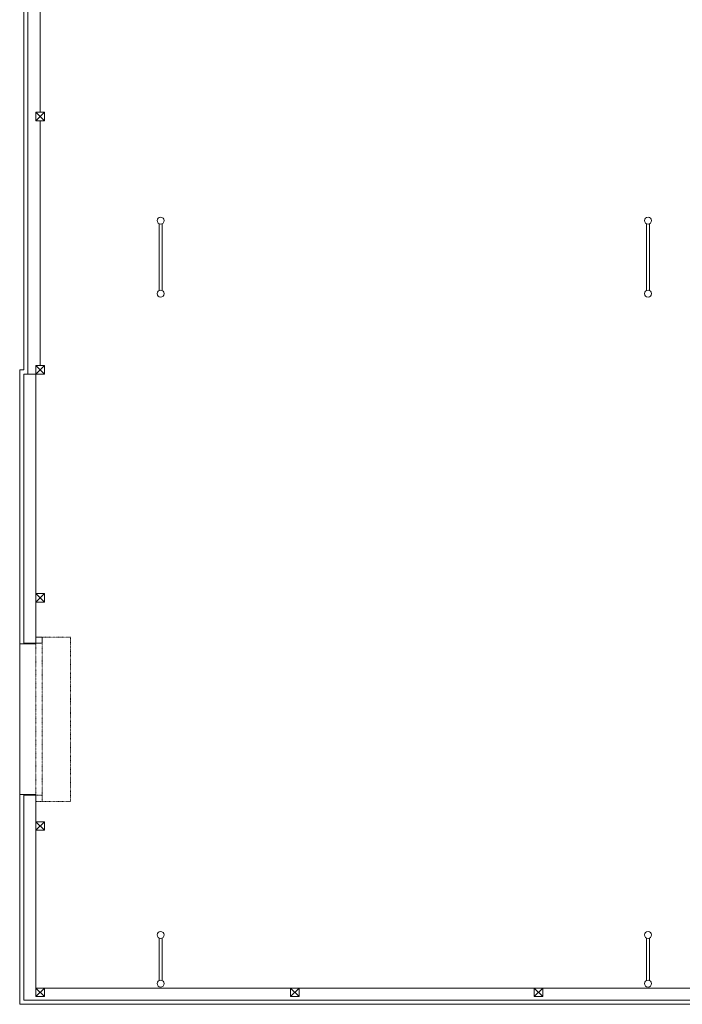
# Model space of a CAD drawing. Header units: millimetres. Extents: x 918337 to 1269480, y -257156 to -67477.
# Tile 89 of 114: x 1172350 to 1188664, y -115998 to -91737. Entities that reach past the tile are written whole.
import ezdxf

# ---------------------------------------------------------------- set-up
doc = ezdxf.new("R2010")
doc.units = ezdxf.units.MM
doc.linetypes.add('DĚLICÍ2', pattern=[15.875, 6.35, -3.175, 0, -3.175, 0, -3.175])
doc.layers.get('0').update_dxf_attribs({"color": 8, "lineweight": 9})

# ---------------------------------------------------------------- blocks, each defined once
blk = doc.blocks.new('X XZ X X ZX')
at = {"color": 8, "ltscale": 2}
for p, q in [((1059189, -139603), (1059189, -109358)), ((1059289, -139703), (1059289, -109358)), ((1059589, -133253), (1059589, -127223)), ((1059489, -133253), (1059699, -133463)), ((1059489, -133463), (1059699, -133253)), ((1059699, -133253), (1059489, -133253)), ((1059489, -133253), (1059489, -133463)), ((1059699, -133463), (1059699, -133253)), ((1059489, -133463), (1059699, -133463)), ((1059589, -139493), (1059589, -133463)), ((1059489, -139493), (1059699, -139703)), ((1059489, -139703), (1059699, -139493)), ((1059699, -139493), (1059489, -139493)), ((1059489, -139493), (1059489, -139703)), ((1059699, -139703), (1059699, -139493)), ((1059189, -139603), (1059089, -139603)), ((1059089, -139603), (1059089, -146353)), ((1059489, -139703), (1059189, -139703)), ((1059189, -139703), (1059189, -146333)), ((1059489, -139703), (1059489, -146333)), ((1059489, -139703), (1059699, -139703)), ((1059489, -145113), (1059699, -145323)), ((1059489, -145323), (1059699, -145113)), ((1059699, -145113), (1059489, -145113)), ((1059489, -145113), (1059489, -145323)), ((1059699, -145323), (1059699, -145113)), ((1059489, -145323), (1059699, -145323)), ((1059489, -146353), (1059089, -146353)), ((1059489, -146333), (1059189, -146333)), ((1059489, -150063), (1059089, -150063)), ((1059089, -150063), (1059089, -155233)), ((1059489, -150083), (1059189, -150083)), ((1059189, -150083), (1059189, -155133)), ((1059489, -150083), (1059489, -154833)), ((1059489, -150733), (1059699, -150943)), ((1059489, -150943), (1059699, -150733)), ((1059699, -150733), (1059489, -150733)), ((1059489, -150733), (1059489, -150943)), ((1059699, -150943), (1059699, -150733)), ((1059489, -150943), (1059699, -150943)), ((1059489, -154833), (1129239, -154833)), ((1059489, -154833), (1059699, -155043)), ((1059489, -155043), (1059699, -154833)), ((1059699, -154833), (1059489, -154833)), ((1059489, -154833), (1059489, -155043)), ((1059699, -155043), (1059699, -154833)), ((1065759, -154833), (1065969, -155043)), ((1065759, -155043), (1065969, -154833)), ((1065969, -154833), (1065759, -154833)), ((1065759, -154833), (1065759, -155043)), ((1065969, -155043), (1065969, -154833)), ((1071759, -154833), (1071969, -155043)), ((1071759, -155043), (1071969, -154833)), ((1071969, -154833), (1071759, -154833)), ((1071759, -154833), (1071759, -155043)), ((1071969, -155043), (1071969, -154833)), ((1059489, -155233), (1059089, -155233)), ((1059489, -155133), (1059189, -155133)), ((1059489, -155043), (1059699, -155043)), ((1129239, -155133), (1059489, -155133)), ((1129139, -155233), (1059489, -155233)), ((1065759, -155043), (1065969, -155043)), ((1071759, -155043), (1071969, -155043))]:
    blk.add_line(p, q, dxfattribs=at)
at = {"color": 8, "lineweight": 18, "ltscale": 2}
for p, q in [((1062519, -137648), (1062519, -135998)), ((1062599, -137648), (1062599, -135998)), ((1074519, -137648), (1074519, -135998)), ((1074599, -137648), (1074599, -135998)), ((1062519, -154648), (1062519, -153598)), ((1062599, -154648), (1062599, -153598)), ((1074519, -154648), (1074519, -153598)), ((1074599, -154648), (1074599, -153598))]:
    blk.add_line(p, q, dxfattribs=at)
at = {"color": 8}
for p, q in [((1059639, -146183), (1059489, -146183)), ((1059489, -146183), (1059489, -146333)), ((1059639, -146333), (1059639, -146183)), ((1059489, -146353), (1059489, -146333)), ((1059489, -146333), (1059639, -146333)), ((1059489, -150063), (1059489, -150083))]:
    blk.add_line(p, q, dxfattribs=at)
at = {"color": 8, "linetype": 'DĚLICÍ2', "ltscale": 2}
for p, q in [((1060339, -146183), (1059639, -146183)), ((1060339, -146183), (1060339, -150233)), ((1059489, -150083), (1059489, -146333)), ((1059639, -146333), (1059639, -150083)), ((1059489, -150083), (1059639, -150083)), ((1059489, -150233), (1059489, -150083)), ((1059639, -150083), (1059639, -150233)), ((1059639, -150233), (1059489, -150233)), ((1060339, -150233), (1059639, -150233))]:
    blk.add_line(p, q, dxfattribs=at)
at = {"color": 8, "ltscale": 3}
blk.add_line((1059089, -146353), (1059089, -150063), dxfattribs=at)
at = {"color": 8, "ltscale": 2}
for centre in [(1062559, -135923), (1074559, -135923), (1062559, -137723), (1074559, -137723), (1062559, -153523), (1074559, -153523), (1062559, -154723), (1074559, -154723)]:
    blk.add_circle(centre, 85, dxfattribs=at)

msp = doc.modelspace()

# ---------------------------------------------------------------- block references
msp.add_blockref('X XZ X X ZX', (113260.7, 39235.1))

doc.saveas('drawing.dxf')
